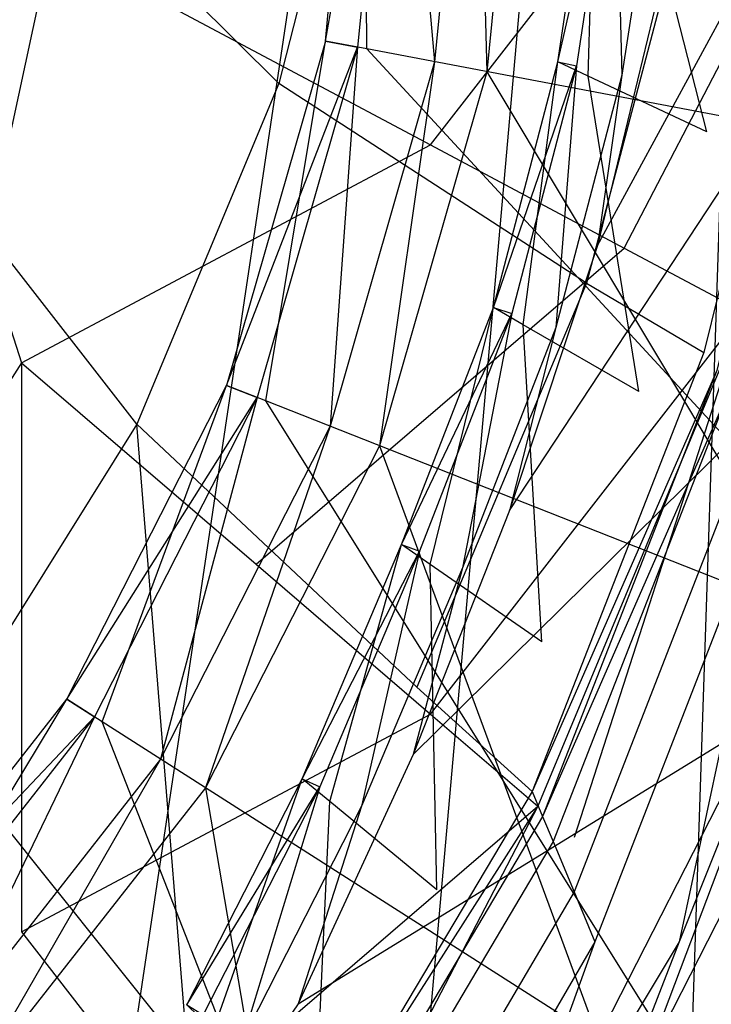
# Model space of a CAD drawing. Extents: x 0 to 0.36, y -0.493 to 0.
# Tile 13 of 53: x 0.273 to 0.322, y -0.397 to -0.328. Entities that reach past the tile are written whole.
import ezdxf

# ---------------------------------------------------------------- set-up
doc = ezdxf.new("R2010")
doc.units = 0
for name, color, linetype in [('L0_DECKEL_N_5688HR__0___REPLACE', 7, 'CONTINUOUS'), ('L1_SITZ_N_5688HR__0___REPLACEMT', 7, 'CONTINUOUS'), ('L2_WC_1_N_5688HR____REPLACEMTFO', 7, 'CONTINUOUS'), ('L3_WC_0_N_5688HR____REPLACEMTFO', 7, 'CONTINUOUS')]:
    doc.layers.add(name, color=color, linetype=linetype)

msp = doc.modelspace()

# ---------------------------------------------------------------- linework, layer by layer
at = {"layer": 'L0_DECKEL_N_5688HR__0___REPLACE', "color": 8}
for points, invisible_edges in [([(0.18, -0.0621, 0.367718), (0.212643, -0.478282, 0.367718), (0.331677, -0.0621, 0.367718), (0.18, -0.0621, 0.367718)], 10), ([(0.331677, -0.0621, 0.367718), (0.212643, -0.478282, 0.367718), (0.244049, -0.468031, 0.367718), (0.331677, -0.0621, 0.367718)], 13), ([(0.331677, -0.0621, 0.367718), (0.244049, -0.468031, 0.367718), (0.273487, -0.451432, 0.367718), (0.331677, -0.0621, 0.367718)], 10), ([(0.331677, -0.0621, 0.367718), (0.273487, -0.451432, 0.367718), (0.299237, -0.42942, 0.367718), (0.331677, -0.0621, 0.367718)], 13), ([(0.331677, -0.0621, 0.367718), (0.299237, -0.42942, 0.367718), (0.320296, -0.402535, 0.367718), (0.331677, -0.0621, 0.367718)], 10), ([(0.331677, -0.0621, 0.367718), (0.320296, -0.402535, 0.367718), (0.336, -0.371722, 0.367718), (0.331677, -0.0621, 0.367718)], 13), ([(0.322448, -0.403908, 0.367718), (0.336, -0.371722, 0.367718), (0.320296, -0.402535, 0.367718), (0.322448, -0.403908, 0.367718)], 13)]:
    msp.add_3dface(points, dxfattribs=dict(at, invisible_edges=invisible_edges))
at = {"layer": 'L1_SITZ_N_5688HR__0___REPLACEMT', "color": 8}
for points, invisible_edges in [([(0.297422, -0.301128, 0.334517), (0.297632, -0.329632, 0.334547), (0.294735, -0.329082, 0.334517), (0.297422, -0.301128, 0.334517)], 13), ([(0.294735, -0.329082, 0.340809), (0.299696, -0.301238, 0.346289), (0.297422, -0.301128, 0.340809), (0.294735, -0.329082, 0.340809)], 14), ([(0.297422, -0.301128, 0.340809), (0.294735, -0.329082, 0.334517), (0.294735, -0.329082, 0.340809), (0.297422, -0.301128, 0.340809)], 13), ([(0.294735, -0.329082, 0.334517), (0.297422, -0.301128, 0.340809), (0.297422, -0.301128, 0.334517), (0.294735, -0.329082, 0.334517)], 14), ([(0.299696, -0.301238, 0.346289), (0.294735, -0.329082, 0.340809), (0.296988, -0.32951, 0.346289), (0.299696, -0.301238, 0.346289)], 13), ([(0.302381, -0.330534, 0.348559), (0.299696, -0.301238, 0.346289), (0.296988, -0.32951, 0.346289), (0.302381, -0.330534, 0.348559)], 13), ([(0.297632, -0.329632, 0.334547), (0.297422, -0.301128, 0.334517), (0.300359, -0.301269, 0.334547), (0.297632, -0.329632, 0.334547)], 14), ([(0.300359, -0.301269, 0.334547), (0.34709, -0.339023, 0.33505), (0.297632, -0.329632, 0.334547), (0.300359, -0.301269, 0.334547)], 13), ([(0.299696, -0.301238, 0.346289), (0.302381, -0.330534, 0.348559), (0.305172, -0.3015, 0.348559), (0.299696, -0.301238, 0.346289)], 14), ([(0.34709, -0.339023, 0.33505), (0.300359, -0.301269, 0.334547), (0.350502, -0.303523, 0.33505), (0.34709, -0.339023, 0.33505)], 14), ([(0.306045, -0.33123, 0.349044), (0.305172, -0.3015, 0.348559), (0.302381, -0.330534, 0.348559), (0.306045, -0.33123, 0.349044)], 13), ([(0.305172, -0.3015, 0.348559), (0.306045, -0.33123, 0.349044), (0.308886, -0.301666, 0.349044), (0.305172, -0.3015, 0.348559)], 14), ([(0.338106, -0.337317, 0.353288), (0.308886, -0.301666, 0.349044), (0.306045, -0.33123, 0.349044), (0.338106, -0.337317, 0.353288)], 13), ([(0.308886, -0.301666, 0.349044), (0.338106, -0.337317, 0.353288), (0.341393, -0.303116, 0.353288), (0.308886, -0.301666, 0.349044)], 14), ([(0.294735, -0.329082, 0.334517), (0.290557, -0.354288, 0.334548), (0.287812, -0.353207, 0.334519), (0.294735, -0.329082, 0.334517)], 13), ([(0.287812, -0.353207, 0.34081), (0.294735, -0.329082, 0.334517), (0.287812, -0.353207, 0.334519), (0.287812, -0.353207, 0.34081)], 13), ([(0.294735, -0.329082, 0.334517), (0.287812, -0.353207, 0.34081), (0.294735, -0.329082, 0.340809), (0.294735, -0.329082, 0.334517)], 14), ([(0.287812, -0.353207, 0.34081), (0.296988, -0.32951, 0.346289), (0.294735, -0.329082, 0.340809), (0.287812, -0.353207, 0.34081)], 14), ([(0.296988, -0.32951, 0.346289), (0.287812, -0.353207, 0.34081), (0.289948, -0.354048, 0.346291), (0.296988, -0.32951, 0.346289)], 13), ([(0.295056, -0.356061, 0.348561), (0.296988, -0.32951, 0.346289), (0.289948, -0.354048, 0.346291), (0.295056, -0.356061, 0.348561)], 13), ([(0.290557, -0.354288, 0.334548), (0.294735, -0.329082, 0.334517), (0.297632, -0.329632, 0.334547), (0.290557, -0.354288, 0.334548)], 14), ([(0.296988, -0.32951, 0.346289), (0.295056, -0.356061, 0.348561), (0.302381, -0.330534, 0.348559), (0.296988, -0.32951, 0.346289)], 14), ([(0.297632, -0.329632, 0.334547), (0.337411, -0.372752, 0.335052), (0.290557, -0.354288, 0.334548), (0.297632, -0.329632, 0.334547)], 13), ([(0.337411, -0.372752, 0.335052), (0.297632, -0.329632, 0.334547), (0.34709, -0.339023, 0.33505), (0.337411, -0.372752, 0.335052)], 14), ([(0.298527, -0.357429, 0.349046), (0.302381, -0.330534, 0.348559), (0.295056, -0.356061, 0.348561), (0.298527, -0.357429, 0.349046)], 13), ([(0.302381, -0.330534, 0.348559), (0.298527, -0.357429, 0.349046), (0.306045, -0.33123, 0.349044), (0.302381, -0.330534, 0.348559)], 14), ([(0.3289, -0.369398, 0.35329), (0.306045, -0.33123, 0.349044), (0.298527, -0.357429, 0.349046), (0.3289, -0.369398, 0.35329)], 13), ([(0.306045, -0.33123, 0.349044), (0.3289, -0.369398, 0.35329), (0.338106, -0.337317, 0.353288), (0.306045, -0.33123, 0.349044)], 14), ([(0.287812, -0.353207, 0.334519), (0.279102, -0.376766, 0.334551), (0.276614, -0.375179, 0.334521), (0.287812, -0.353207, 0.334519)], 13), ([(0.276614, -0.375179, 0.340813), (0.289948, -0.354048, 0.346291), (0.287812, -0.353207, 0.34081), (0.276614, -0.375179, 0.340813)], 14), ([(0.287812, -0.353207, 0.34081), (0.276614, -0.375179, 0.334521), (0.276614, -0.375179, 0.340813), (0.287812, -0.353207, 0.34081)], 13), ([(0.276614, -0.375179, 0.334521), (0.287812, -0.353207, 0.34081), (0.287812, -0.353207, 0.334519), (0.276614, -0.375179, 0.334521)], 14), ([(0.279102, -0.376766, 0.334551), (0.287812, -0.353207, 0.334519), (0.290557, -0.354288, 0.334548), (0.279102, -0.376766, 0.334551)], 14), ([(0.289948, -0.354048, 0.346291), (0.276614, -0.375179, 0.340813), (0.27855, -0.376413, 0.346293), (0.289948, -0.354048, 0.346291)], 13), ([(0.283179, -0.379367, 0.348563), (0.289948, -0.354048, 0.346291), (0.27855, -0.376413, 0.346293), (0.283179, -0.379367, 0.348563)], 13), ([(0.290557, -0.354288, 0.334548), (0.32156, -0.403854, 0.335055), (0.279102, -0.376766, 0.334551), (0.290557, -0.354288, 0.334548)], 13), ([(0.289948, -0.354048, 0.346291), (0.283179, -0.379367, 0.348563), (0.295056, -0.356061, 0.348561), (0.289948, -0.354048, 0.346291)], 14), ([(0.32156, -0.403854, 0.335055), (0.290557, -0.354288, 0.334548), (0.337411, -0.372752, 0.335052), (0.32156, -0.403854, 0.335055)], 14), ([(0.286324, -0.381373, 0.349048), (0.295056, -0.356061, 0.348561), (0.283179, -0.379367, 0.348563), (0.286324, -0.381373, 0.349048)], 13), ([(0.295056, -0.356061, 0.348561), (0.286324, -0.381373, 0.349048), (0.298527, -0.357429, 0.349046), (0.295056, -0.356061, 0.348561)], 14), ([(0.313847, -0.398934, 0.353293), (0.298527, -0.357429, 0.349046), (0.286324, -0.381373, 0.349048), (0.313847, -0.398934, 0.353293)], 13), ([(0.298527, -0.357429, 0.349046), (0.313847, -0.398934, 0.353293), (0.3289, -0.369398, 0.35329), (0.298527, -0.357429, 0.349046)], 14), ([(0.316992, -0.40094, 0.353778), (0.3289, -0.369398, 0.35329), (0.313847, -0.398934, 0.353293), (0.316992, -0.40094, 0.353778)], 13), ([(0.3289, -0.369398, 0.35329), (0.316992, -0.40094, 0.353778), (0.33237, -0.370766, 0.353775), (0.3289, -0.369398, 0.35329)], 14), ([(0.321967, -0.404114, 0.351338), (0.33237, -0.370766, 0.353775), (0.316992, -0.40094, 0.353778), (0.321967, -0.404114, 0.351338)], 13), ([(0.337411, -0.372752, 0.335052), (0.324047, -0.405441, 0.335085), (0.32156, -0.403854, 0.335055), (0.337411, -0.372752, 0.335052)], 13), ([(0.276614, -0.375179, 0.334521), (0.263929, -0.396136, 0.334558), (0.261798, -0.394094, 0.334528), (0.276614, -0.375179, 0.334521)], 13), ([(0.261798, -0.394094, 0.34082), (0.27855, -0.376413, 0.346293), (0.276614, -0.375179, 0.340813), (0.261798, -0.394094, 0.34082)], 14), ([(0.276614, -0.375179, 0.340813), (0.261798, -0.394094, 0.334528), (0.261798, -0.394094, 0.34082), (0.276614, -0.375179, 0.340813)], 13), ([(0.261798, -0.394094, 0.334528), (0.276614, -0.375179, 0.340813), (0.276614, -0.375179, 0.334521), (0.261798, -0.394094, 0.334528)], 14), ([(0.263929, -0.396136, 0.334558), (0.276614, -0.375179, 0.334521), (0.279102, -0.376766, 0.334551), (0.263929, -0.396136, 0.334558)], 14), ([(0.27855, -0.376413, 0.346293), (0.261798, -0.394094, 0.34082), (0.263457, -0.395683, 0.3463), (0.27855, -0.376413, 0.346293)], 13), ([(0.267422, -0.399482, 0.34857), (0.27855, -0.376413, 0.346293), (0.263457, -0.395683, 0.3463), (0.267422, -0.399482, 0.34857)], 13), ([(0.27855, -0.376413, 0.346293), (0.267422, -0.399482, 0.34857), (0.283179, -0.379367, 0.348563), (0.27855, -0.376413, 0.346293)], 14), ([(0.279102, -0.376766, 0.334551), (0.300306, -0.430988, 0.335063), (0.263929, -0.396136, 0.334558), (0.279102, -0.376766, 0.334551)], 13), ([(0.300306, -0.430988, 0.335063), (0.279102, -0.376766, 0.334551), (0.32156, -0.403854, 0.335055), (0.300306, -0.430988, 0.335063)], 14), ([(0.270117, -0.402064, 0.349055), (0.283179, -0.379367, 0.348563), (0.267422, -0.399482, 0.34857), (0.270117, -0.402064, 0.349055)], 13), ([(0.283179, -0.379367, 0.348563), (0.270117, -0.402064, 0.349055), (0.286324, -0.381373, 0.349048), (0.283179, -0.379367, 0.348563)], 14), ([(0.293698, -0.424657, 0.3533), (0.286324, -0.381373, 0.349048), (0.270117, -0.402064, 0.349055), (0.293698, -0.424657, 0.3533)], 13), ([(0.286324, -0.381373, 0.349048), (0.293698, -0.424657, 0.3533), (0.313847, -0.398934, 0.353293), (0.286324, -0.381373, 0.349048)], 14), ([(0.263929, -0.396136, 0.334558), (0.27432, -0.453202, 0.33508), (0.245452, -0.411931, 0.334575), (0.263929, -0.396136, 0.334558)], 13), ([(0.27432, -0.453202, 0.33508), (0.263929, -0.396136, 0.334558), (0.300306, -0.430988, 0.335063), (0.27432, -0.453202, 0.33508)], 14)]:
    msp.add_3dface(points, dxfattribs=dict(at, invisible_edges=invisible_edges))
at = {"layer": 'L2_WC_1_N_5688HR____REPLACEMTFO', "color": 8}
for points, invisible_edges in [([(0.309609, -0.304495, 0.268507), (0.283828, -0.326639, 0.244423), (0.302089, -0.336362, 0.268507), (0.309609, -0.304495, 0.268507)], 13), ([(0.302089, -0.336362, 0.268507), (0.324014, -0.308178, 0.295985), (0.309609, -0.304495, 0.268507), (0.302089, -0.336362, 0.268507)], 14), ([(0.324014, -0.308178, 0.295985), (0.302089, -0.336362, 0.268507), (0.315658, -0.343587, 0.295985), (0.324014, -0.308178, 0.295985)], 13), ([(0.315658, -0.343587, 0.295985), (0.332885, -0.310447, 0.3258), (0.324014, -0.308178, 0.295985), (0.315658, -0.343587, 0.295985)], 14), ([(0.332885, -0.310447, 0.3258), (0.315658, -0.343587, 0.295985), (0.324014, -0.348036, 0.3258), (0.332885, -0.310447, 0.3258)], 13), ([(0.273443, -0.351615, 0.244423), (0.261577, -0.314791, 0.224658), (0.253418, -0.334415, 0.224658), (0.273443, -0.351615, 0.244423)], 13), ([(0.261577, -0.314791, 0.224658), (0.273443, -0.351615, 0.244423), (0.283828, -0.326639, 0.244423), (0.261577, -0.314791, 0.224658)], 14), ([(0.273443, -0.351615, 0.244423), (0.302089, -0.336362, 0.268507), (0.283828, -0.326639, 0.244423), (0.273443, -0.351615, 0.244423)], 14), ([(0.253418, -0.334415, 0.224658), (0.259467, -0.373506, 0.244423), (0.273443, -0.351615, 0.244423), (0.253418, -0.334415, 0.224658)], 14), ([(0.302089, -0.336362, 0.268507), (0.273443, -0.351615, 0.244423), (0.289877, -0.36573, 0.268507), (0.302089, -0.336362, 0.268507)], 13), ([(0.289877, -0.36573, 0.268507), (0.315658, -0.343587, 0.295985), (0.302089, -0.336362, 0.268507), (0.289877, -0.36573, 0.268507)], 14), ([(0.315658, -0.343587, 0.295985), (0.289877, -0.36573, 0.268507), (0.302089, -0.376219, 0.295985), (0.315658, -0.343587, 0.295985)], 13), ([(0.302089, -0.376219, 0.295985), (0.324014, -0.348036, 0.3258), (0.315658, -0.343587, 0.295985), (0.302089, -0.376219, 0.295985)], 14), ([(0.324014, -0.348036, 0.3258), (0.302089, -0.376219, 0.295985), (0.309609, -0.382678, 0.3258), (0.324014, -0.348036, 0.3258)], 13), ([(0.312148, -0.384859, 0.327018), (0.324014, -0.348036, 0.3258), (0.309609, -0.382678, 0.3258), (0.312148, -0.384859, 0.327018)], 13), ([(0.324014, -0.348036, 0.3258), (0.312148, -0.384859, 0.327018), (0.326836, -0.349538, 0.327018), (0.324014, -0.348036, 0.3258)], 14), ([(0.273443, -0.391472, 0.268507), (0.273443, -0.351615, 0.244423), (0.259467, -0.373506, 0.244423), (0.273443, -0.391472, 0.268507)], 13), ([(0.273443, -0.351615, 0.244423), (0.273443, -0.391472, 0.268507), (0.289877, -0.36573, 0.268507), (0.273443, -0.351615, 0.244423)], 14), ([(0.273443, -0.391472, 0.268507), (0.302089, -0.376219, 0.295985), (0.289877, -0.36573, 0.268507), (0.273443, -0.391472, 0.268507)], 14), ([(0.259467, -0.373506, 0.244423), (0.253418, -0.412598, 0.268507), (0.273443, -0.391472, 0.268507), (0.259467, -0.373506, 0.244423)], 14), ([(0.302089, -0.376219, 0.295985), (0.273443, -0.391472, 0.268507), (0.283828, -0.404822, 0.295985), (0.302089, -0.376219, 0.295985)], 13), ([(0.283828, -0.404822, 0.295985), (0.309609, -0.382678, 0.3258), (0.302089, -0.376219, 0.295985), (0.283828, -0.404822, 0.295985)], 14), ([(0.309609, -0.382678, 0.3258), (0.283828, -0.404822, 0.295985), (0.290224, -0.413043, 0.3258), (0.309609, -0.382678, 0.3258)], 13), ([(0.292383, -0.415819, 0.327018), (0.309609, -0.382678, 0.3258), (0.290224, -0.413043, 0.3258), (0.292383, -0.415819, 0.327018)], 13), ([(0.309609, -0.382678, 0.3258), (0.292383, -0.415819, 0.327018), (0.312148, -0.384859, 0.327018), (0.309609, -0.382678, 0.3258)], 14), ([(0.253418, -0.412598, 0.268507), (0.283828, -0.404822, 0.295985), (0.273443, -0.391472, 0.268507), (0.253418, -0.412598, 0.268507)], 14)]:
    msp.add_3dface(points, dxfattribs=dict(at, invisible_edges=invisible_edges))
at = {"layer": 'L3_WC_0_N_5688HR____REPLACEMTFO', "color": 8}
for points, invisible_edges in [([(0.313801, -0.343394, 0.332426), (0.3543, -0.268766, 0.332426), (0.3543, -0.219553, 0.332426), (0.313801, -0.343394, 0.332426)], 14), ([(0.3543, -0.219553, 0.332426), (0.318177, -0.325243, 0.332426), (0.313801, -0.343394, 0.332426), (0.3543, -0.219553, 0.332426)], 13), ([(0.307617, -0.361957, 0.332426), (0.353239, -0.292722, 0.332426), (0.3543, -0.268766, 0.332426), (0.307617, -0.361957, 0.332426)], 14), ([(0.3543, -0.268766, 0.332426), (0.313801, -0.343394, 0.332426), (0.307617, -0.361957, 0.332426), (0.3543, -0.268766, 0.332426)], 13), ([(0.291478, -0.332065, 0.214591), (0.270907, -0.311612, 0.198841), (0.276125, -0.289945, 0.198841), (0.291478, -0.332065, 0.214591)], 14), ([(0.297609, -0.307896, 0.214591), (0.291478, -0.332065, 0.214591), (0.276125, -0.289945, 0.198841), (0.297609, -0.307896, 0.214591)], 14), ([(0.353239, -0.292722, 0.332426), (0.307617, -0.361957, 0.332426), (0.300872, -0.379039, 0.332426), (0.353239, -0.292722, 0.332426)], 13), ([(0.300872, -0.379039, 0.332426), (0.349982, -0.330616, 0.332426), (0.353239, -0.292722, 0.332426), (0.300872, -0.379039, 0.332426)], 14), ([(0.313022, -0.346038, 0.23761), (0.291478, -0.332065, 0.214591), (0.297609, -0.307896, 0.214591), (0.313022, -0.346038, 0.23761)], 14), ([(0.320913, -0.316122, 0.23761), (0.313022, -0.346038, 0.23761), (0.297609, -0.307896, 0.214591), (0.320913, -0.316122, 0.23761)], 14), ([(0.28152, -0.355921, 0.214591), (0.262846, -0.331986, 0.198841), (0.270907, -0.311612, 0.198841), (0.28152, -0.355921, 0.214591)], 14), ([(0.291478, -0.332065, 0.214591), (0.28152, -0.355921, 0.214591), (0.270907, -0.311612, 0.198841), (0.291478, -0.332065, 0.214591)], 14), ([(0.313714, -0.312926, 0.319657), (0.31314, -0.331547, 0.320659), (0.311004, -0.330547, 0.319657), (0.313714, -0.312926, 0.319657)], 13), ([(0.313714, -0.312926, 0.326029), (0.311004, -0.330547, 0.320339), (0.311004, -0.330547, 0.326029), (0.313714, -0.312926, 0.326029)], 13), ([(0.311004, -0.330547, 0.320339), (0.313714, -0.312926, 0.326029), (0.313714, -0.312926, 0.320339), (0.311004, -0.330547, 0.320339)], 14), ([(0.313714, -0.312926, 0.328042), (0.311004, -0.330547, 0.326029), (0.311004, -0.330547, 0.328042), (0.313714, -0.312926, 0.328042)], 13), ([(0.311004, -0.330547, 0.326029), (0.313714, -0.312926, 0.328042), (0.313714, -0.312926, 0.326029), (0.311004, -0.330547, 0.326029)], 14), ([(0.311004, -0.330547, 0.328042), (0.315045, -0.31308, 0.331142), (0.313714, -0.312926, 0.328042), (0.311004, -0.330547, 0.328042)], 14), ([(0.313714, -0.312926, 0.320339), (0.311004, -0.330547, 0.319657), (0.311004, -0.330547, 0.320339), (0.313714, -0.312926, 0.320339)], 13), ([(0.311004, -0.330547, 0.319657), (0.313714, -0.312926, 0.320339), (0.313714, -0.312926, 0.319657), (0.311004, -0.330547, 0.319657)], 14), ([(0.31314, -0.331547, 0.320659), (0.313714, -0.312926, 0.319657), (0.315882, -0.31372, 0.320659), (0.31314, -0.331547, 0.320659)], 14), ([(0.315045, -0.31308, 0.331142), (0.311004, -0.330547, 0.328042), (0.312317, -0.330817, 0.331142), (0.315045, -0.31308, 0.331142)], 13), ([(0.315487, -0.33147, 0.332426), (0.315045, -0.31308, 0.331142), (0.312317, -0.330817, 0.331142), (0.315487, -0.33147, 0.332426)], 13), ([(0.315882, -0.31372, 0.320659), (0.321447, -0.335438, 0.324558), (0.31314, -0.331547, 0.320659), (0.315882, -0.31372, 0.320659)], 13), ([(0.315045, -0.31308, 0.331142), (0.315487, -0.33147, 0.332426), (0.318258, -0.313451, 0.332426), (0.315045, -0.31308, 0.331142)], 14), ([(0.318177, -0.325243, 0.332426), (0.318258, -0.313451, 0.332426), (0.315487, -0.33147, 0.332426), (0.318177, -0.325243, 0.332426)], 13), ([(0.321447, -0.335438, 0.324558), (0.315882, -0.31372, 0.320659), (0.324313, -0.316807, 0.324558), (0.321447, -0.335438, 0.324558)], 14), ([(0.320913, -0.316122, 0.23761), (0.329245, -0.318303, 0.256415), (0.313022, -0.346038, 0.23761), (0.320913, -0.316122, 0.23761)], 14), ([(0.329245, -0.318303, 0.256415), (0.321246, -0.350889, 0.256415), (0.313022, -0.346038, 0.23761), (0.329245, -0.318303, 0.256415)], 14), ([(0.329245, -0.318303, 0.256415), (0.330191, -0.319039, 0.260384), (0.321246, -0.350889, 0.256415), (0.329245, -0.318303, 0.256415)], 14), ([(0.330191, -0.319039, 0.260384), (0.322146, -0.35216, 0.260384), (0.321246, -0.350889, 0.256415), (0.330191, -0.319039, 0.260384)], 14), ([(0.315487, -0.33147, 0.332426), (0.313801, -0.343394, 0.332426), (0.318177, -0.325243, 0.332426), (0.315487, -0.33147, 0.332426)], 14), ([(0.292819, -0.396504, 0.332426), (0.341179, -0.366775, 0.332426), (0.349982, -0.330616, 0.332426), (0.292819, -0.396504, 0.332426)], 14), ([(0.349982, -0.330616, 0.332426), (0.300872, -0.379039, 0.332426), (0.292819, -0.396504, 0.332426), (0.349982, -0.330616, 0.332426)], 13), ([(0.311004, -0.330547, 0.319657), (0.308589, -0.348953, 0.320659), (0.306506, -0.347751, 0.319657), (0.311004, -0.330547, 0.319657)], 13), ([(0.311004, -0.330547, 0.326029), (0.306506, -0.347751, 0.320339), (0.306506, -0.347751, 0.326029), (0.311004, -0.330547, 0.326029)], 13), ([(0.306506, -0.347751, 0.320339), (0.311004, -0.330547, 0.326029), (0.311004, -0.330547, 0.320339), (0.306506, -0.347751, 0.320339)], 14), ([(0.311004, -0.330547, 0.328042), (0.306506, -0.347751, 0.326029), (0.306506, -0.347751, 0.328042), (0.311004, -0.330547, 0.328042)], 13), ([(0.306506, -0.347751, 0.326029), (0.311004, -0.330547, 0.328042), (0.311004, -0.330547, 0.326029), (0.306506, -0.347751, 0.326029)], 14), ([(0.306506, -0.347751, 0.328042), (0.312317, -0.330817, 0.331142), (0.311004, -0.330547, 0.328042), (0.306506, -0.347751, 0.328042)], 14), ([(0.311004, -0.330547, 0.320339), (0.306506, -0.347751, 0.319657), (0.306506, -0.347751, 0.320339), (0.311004, -0.330547, 0.320339)], 13), ([(0.306506, -0.347751, 0.319657), (0.311004, -0.330547, 0.320339), (0.311004, -0.330547, 0.319657), (0.306506, -0.347751, 0.319657)], 14), ([(0.312317, -0.330817, 0.331142), (0.306506, -0.347751, 0.328042), (0.307782, -0.348162, 0.331142), (0.312317, -0.330817, 0.331142)], 13), ([(0.310863, -0.349154, 0.332426), (0.312317, -0.330817, 0.331142), (0.307782, -0.348162, 0.331142), (0.310863, -0.349154, 0.332426)], 13), ([(0.308589, -0.348953, 0.320659), (0.311004, -0.330547, 0.319657), (0.31314, -0.331547, 0.320659), (0.308589, -0.348953, 0.320659)], 14), ([(0.312317, -0.330817, 0.331142), (0.310863, -0.349154, 0.332426), (0.315487, -0.33147, 0.332426), (0.312317, -0.330817, 0.331142)], 14), ([(0.31314, -0.331547, 0.320659), (0.316691, -0.353629, 0.324558), (0.308589, -0.348953, 0.320659), (0.31314, -0.331547, 0.320659)], 13), ([(0.313801, -0.343394, 0.332426), (0.315487, -0.33147, 0.332426), (0.310863, -0.349154, 0.332426), (0.313801, -0.343394, 0.332426)], 13), ([(0.316691, -0.353629, 0.324558), (0.31314, -0.331547, 0.320659), (0.321447, -0.335438, 0.324558), (0.316691, -0.353629, 0.324558)], 14), ([(0.28152, -0.355921, 0.214591), (0.267597, -0.378191, 0.214591), (0.262846, -0.331986, 0.198841), (0.28152, -0.355921, 0.214591)], 14), ([(0.301143, -0.374325, 0.23761), (0.28152, -0.355921, 0.214591), (0.291478, -0.332065, 0.214591), (0.301143, -0.374325, 0.23761)], 14), ([(0.313022, -0.346038, 0.23761), (0.301143, -0.374325, 0.23761), (0.291478, -0.332065, 0.214591), (0.313022, -0.346038, 0.23761)], 14), ([(0.310863, -0.349154, 0.332426), (0.307617, -0.361957, 0.332426), (0.313801, -0.343394, 0.332426), (0.310863, -0.349154, 0.332426)], 14), ([(0.313022, -0.346038, 0.23761), (0.321246, -0.350889, 0.256415), (0.301143, -0.374325, 0.23761), (0.313022, -0.346038, 0.23761)], 14), ([(0.306506, -0.347751, 0.319657), (0.302074, -0.365732, 0.320659), (0.300066, -0.364335, 0.319657), (0.306506, -0.347751, 0.319657)], 13), ([(0.306506, -0.347751, 0.326029), (0.300066, -0.364335, 0.320339), (0.300066, -0.364335, 0.326029), (0.306506, -0.347751, 0.326029)], 13), ([(0.300066, -0.364335, 0.320339), (0.306506, -0.347751, 0.326029), (0.306506, -0.347751, 0.320339), (0.300066, -0.364335, 0.320339)], 14), ([(0.306506, -0.347751, 0.328042), (0.300066, -0.364335, 0.326029), (0.300066, -0.364335, 0.328042), (0.306506, -0.347751, 0.328042)], 13), ([(0.300066, -0.364335, 0.326029), (0.306506, -0.347751, 0.328042), (0.306506, -0.347751, 0.326029), (0.300066, -0.364335, 0.326029)], 14), ([(0.300066, -0.364335, 0.328042), (0.307782, -0.348162, 0.331142), (0.306506, -0.347751, 0.328042), (0.300066, -0.364335, 0.328042)], 14), ([(0.306506, -0.347751, 0.320339), (0.300066, -0.364335, 0.319657), (0.300066, -0.364335, 0.320339), (0.306506, -0.347751, 0.320339)], 13), ([(0.300066, -0.364335, 0.319657), (0.306506, -0.347751, 0.320339), (0.306506, -0.347751, 0.319657), (0.300066, -0.364335, 0.319657)], 14), ([(0.307782, -0.348162, 0.331142), (0.300066, -0.364335, 0.328042), (0.301314, -0.364817, 0.331142), (0.307782, -0.348162, 0.331142)], 13), ([(0.304329, -0.365982, 0.332426), (0.307782, -0.348162, 0.331142), (0.301314, -0.364817, 0.331142), (0.304329, -0.365982, 0.332426)], 13), ([(0.302074, -0.365732, 0.320659), (0.306506, -0.347751, 0.319657), (0.308589, -0.348953, 0.320659), (0.302074, -0.365732, 0.320659)], 14), ([(0.307782, -0.348162, 0.331142), (0.304329, -0.365982, 0.332426), (0.310863, -0.349154, 0.332426), (0.307782, -0.348162, 0.331142)], 14), ([(0.308589, -0.348953, 0.320659), (0.309882, -0.371164, 0.324558), (0.302074, -0.365732, 0.320659), (0.308589, -0.348953, 0.320659)], 13), ([(0.307617, -0.361957, 0.332426), (0.310863, -0.349154, 0.332426), (0.304329, -0.365982, 0.332426), (0.307617, -0.361957, 0.332426)], 13), ([(0.309882, -0.371164, 0.324558), (0.308589, -0.348953, 0.320659), (0.316691, -0.353629, 0.324558), (0.309882, -0.371164, 0.324558)], 14), ([(0.321246, -0.350889, 0.256415), (0.309206, -0.381637, 0.256415), (0.301143, -0.374325, 0.23761), (0.321246, -0.350889, 0.256415)], 14), ([(0.322146, -0.35216, 0.260384), (0.309206, -0.381637, 0.256415), (0.321246, -0.350889, 0.256415), (0.322146, -0.35216, 0.260384)], 14), ([(0.309206, -0.381637, 0.256415), (0.322146, -0.35216, 0.260384), (0.309939, -0.383386, 0.260384), (0.309206, -0.381637, 0.256415)], 13), ([(0.323053, -0.35344, 0.264382), (0.309939, -0.383386, 0.260384), (0.322146, -0.35216, 0.260384), (0.323053, -0.35344, 0.264382)], 14), ([(0.309939, -0.383386, 0.260384), (0.323053, -0.35344, 0.264382), (0.310676, -0.385147, 0.264382), (0.309939, -0.383386, 0.260384)], 13), ([(0.323053, -0.35344, 0.264382), (0.324859, -0.355991, 0.272348), (0.310676, -0.385147, 0.264382), (0.323053, -0.35344, 0.264382)], 14), ([(0.28152, -0.355921, 0.214591), (0.285095, -0.400051, 0.23761), (0.267597, -0.378191, 0.214591), (0.28152, -0.355921, 0.214591)], 13), ([(0.285095, -0.400051, 0.23761), (0.28152, -0.355921, 0.214591), (0.301143, -0.374325, 0.23761), (0.285095, -0.400051, 0.23761)], 14), ([(0.324859, -0.355991, 0.272348), (0.312145, -0.388658, 0.272348), (0.310676, -0.385147, 0.264382), (0.324859, -0.355991, 0.272348)], 14), ([(0.324859, -0.355991, 0.272348), (0.326666, -0.358541, 0.280315), (0.312145, -0.388658, 0.272348), (0.324859, -0.355991, 0.272348)], 14), ([(0.326666, -0.358541, 0.280315), (0.313615, -0.392168, 0.280315), (0.312145, -0.388658, 0.272348), (0.326666, -0.358541, 0.280315)], 14), ([(0.326666, -0.358541, 0.280315), (0.319516, -0.392168, 0.281678), (0.313615, -0.392168, 0.280315), (0.326666, -0.358541, 0.280315)], 14), ([(0.332871, -0.358541, 0.281678), (0.325514, -0.392168, 0.283064), (0.319516, -0.392168, 0.281678), (0.332871, -0.358541, 0.281678)], 14), ([(0.332871, -0.358541, 0.281678), (0.319516, -0.392168, 0.281678), (0.326666, -0.358541, 0.280315), (0.332871, -0.358541, 0.281678)], 14), ([(0.304329, -0.365982, 0.332426), (0.300872, -0.379039, 0.332426), (0.307617, -0.361957, 0.332426), (0.304329, -0.365982, 0.332426)], 14), ([(0.300066, -0.364335, 0.319657), (0.29504, -0.38234, 0.320659), (0.293114, -0.38075, 0.319657), (0.300066, -0.364335, 0.319657)], 13), ([(0.300066, -0.364335, 0.326029), (0.293114, -0.38075, 0.320339), (0.293114, -0.38075, 0.326029), (0.300066, -0.364335, 0.326029)], 13), ([(0.293114, -0.38075, 0.320339), (0.300066, -0.364335, 0.326029), (0.300066, -0.364335, 0.320339), (0.293114, -0.38075, 0.320339)], 14), ([(0.300066, -0.364335, 0.328042), (0.293114, -0.38075, 0.326029), (0.293114, -0.38075, 0.328042), (0.300066, -0.364335, 0.328042)], 13), ([(0.293114, -0.38075, 0.326029), (0.300066, -0.364335, 0.328042), (0.300066, -0.364335, 0.326029), (0.293114, -0.38075, 0.326029)], 14), ([(0.293114, -0.38075, 0.328042), (0.301314, -0.364817, 0.331142), (0.300066, -0.364335, 0.328042), (0.293114, -0.38075, 0.328042)], 14), ([(0.300066, -0.364335, 0.320339), (0.293114, -0.38075, 0.319657), (0.293114, -0.38075, 0.320339), (0.300066, -0.364335, 0.320339)], 13), ([(0.293114, -0.38075, 0.319657), (0.300066, -0.364335, 0.320339), (0.300066, -0.364335, 0.319657), (0.293114, -0.38075, 0.319657)], 14), ([(0.29504, -0.38234, 0.320659), (0.300066, -0.364335, 0.319657), (0.302074, -0.365732, 0.320659), (0.29504, -0.38234, 0.320659)], 14), ([(0.301314, -0.364817, 0.331142), (0.293114, -0.38075, 0.328042), (0.294329, -0.381314, 0.331142), (0.301314, -0.364817, 0.331142)], 13), ([(0.297262, -0.382674, 0.332426), (0.301314, -0.364817, 0.331142), (0.294329, -0.381314, 0.331142), (0.297262, -0.382674, 0.332426)], 13), ([(0.301314, -0.364817, 0.331142), (0.297262, -0.382674, 0.332426), (0.304329, -0.365982, 0.332426), (0.301314, -0.364817, 0.331142)], 14), ([(0.302074, -0.365732, 0.320659), (0.302531, -0.388522, 0.324558), (0.29504, -0.38234, 0.320659), (0.302074, -0.365732, 0.320659)], 13), ([(0.300872, -0.379039, 0.332426), (0.304329, -0.365982, 0.332426), (0.297262, -0.382674, 0.332426), (0.300872, -0.379039, 0.332426)], 13), ([(0.302531, -0.388522, 0.324558), (0.302074, -0.365732, 0.320659), (0.309882, -0.371164, 0.324558), (0.302531, -0.388522, 0.324558)], 14), ([(0.341179, -0.366775, 0.332426), (0.292819, -0.396504, 0.332426), (0.281898, -0.412653, 0.332426), (0.341179, -0.366775, 0.332426)], 13), ([(0.281898, -0.412653, 0.332426), (0.327489, -0.400666, 0.332426), (0.341179, -0.366775, 0.332426), (0.281898, -0.412653, 0.332426)], 14), ([(0.301143, -0.374325, 0.23761), (0.309206, -0.381637, 0.256415), (0.285095, -0.400051, 0.23761), (0.301143, -0.374325, 0.23761)], 14), ([(0.285095, -0.400051, 0.23761), (0.263932, -0.421675, 0.23761), (0.267597, -0.378191, 0.214591), (0.285095, -0.400051, 0.23761)], 14), ([(0.297262, -0.382674, 0.332426), (0.292819, -0.396504, 0.332426), (0.300872, -0.379039, 0.332426), (0.297262, -0.382674, 0.332426)], 14), ([(0.293114, -0.38075, 0.319657), (0.286863, -0.39836, 0.320659), (0.285031, -0.396584, 0.319657), (0.293114, -0.38075, 0.319657)], 13), ([(0.293114, -0.38075, 0.326029), (0.285031, -0.396584, 0.320339), (0.285031, -0.396584, 0.326029), (0.293114, -0.38075, 0.326029)], 13), ([(0.285031, -0.396584, 0.320339), (0.293114, -0.38075, 0.326029), (0.293114, -0.38075, 0.320339), (0.285031, -0.396584, 0.320339)], 14), ([(0.293114, -0.38075, 0.320339), (0.285031, -0.396584, 0.319657), (0.285031, -0.396584, 0.320339), (0.293114, -0.38075, 0.320339)], 13), ([(0.285031, -0.396584, 0.319657), (0.293114, -0.38075, 0.320339), (0.293114, -0.38075, 0.319657), (0.285031, -0.396584, 0.319657)], 14), ([(0.285031, -0.396584, 0.328042), (0.294329, -0.381314, 0.331142), (0.293114, -0.38075, 0.328042), (0.285031, -0.396584, 0.328042)], 14), ([(0.293114, -0.38075, 0.328042), (0.285031, -0.396584, 0.326029), (0.285031, -0.396584, 0.328042), (0.293114, -0.38075, 0.328042)], 13), ([(0.285031, -0.396584, 0.326029), (0.293114, -0.38075, 0.328042), (0.293114, -0.38075, 0.326029), (0.285031, -0.396584, 0.326029)], 14), ([(0.294329, -0.381314, 0.331142), (0.285031, -0.396584, 0.328042), (0.286175, -0.397287, 0.331142), (0.294329, -0.381314, 0.331142)], 13), ([(0.288937, -0.398983, 0.332426), (0.294329, -0.381314, 0.331142), (0.286175, -0.397287, 0.331142), (0.288937, -0.398983, 0.332426)], 13), ([(0.286863, -0.39836, 0.320659), (0.293114, -0.38075, 0.319657), (0.29504, -0.38234, 0.320659), (0.286863, -0.39836, 0.320659)], 14), ([(0.294329, -0.381314, 0.331142), (0.288937, -0.398983, 0.332426), (0.297262, -0.382674, 0.332426), (0.294329, -0.381314, 0.331142)], 14), ([(0.309206, -0.381637, 0.256415), (0.292549, -0.40964, 0.256415), (0.285095, -0.400051, 0.23761), (0.309206, -0.381637, 0.256415)], 14), ([(0.309206, -0.381637, 0.256415), (0.309939, -0.383386, 0.260384), (0.292549, -0.40964, 0.256415), (0.309206, -0.381637, 0.256415)], 14), ([(0.29504, -0.38234, 0.320659), (0.293985, -0.405264, 0.324558), (0.286863, -0.39836, 0.320659), (0.29504, -0.38234, 0.320659)], 13), ([(0.292819, -0.396504, 0.332426), (0.297262, -0.382674, 0.332426), (0.288937, -0.398983, 0.332426), (0.292819, -0.396504, 0.332426)], 13), ([(0.293985, -0.405264, 0.324558), (0.29504, -0.38234, 0.320659), (0.302531, -0.388522, 0.324558), (0.293985, -0.405264, 0.324558)], 14), ([(0.309939, -0.383386, 0.260384), (0.29363, -0.410885, 0.260384), (0.292549, -0.40964, 0.256415), (0.309939, -0.383386, 0.260384)], 14), ([(0.309939, -0.383386, 0.260384), (0.310676, -0.385147, 0.264382), (0.29363, -0.410885, 0.260384), (0.309939, -0.383386, 0.260384)], 14), ([(0.310676, -0.385147, 0.264382), (0.294719, -0.41214, 0.264382), (0.29363, -0.410885, 0.260384), (0.310676, -0.385147, 0.264382)], 14), ([(0.310676, -0.385147, 0.264382), (0.312145, -0.388658, 0.272348), (0.294719, -0.41214, 0.264382), (0.310676, -0.385147, 0.264382)], 14), ([(0.312145, -0.388658, 0.272348), (0.29689, -0.41464, 0.272348), (0.294719, -0.41214, 0.264382), (0.312145, -0.388658, 0.272348)], 14), ([(0.312145, -0.388658, 0.272348), (0.313615, -0.392168, 0.280315), (0.29689, -0.41464, 0.272348), (0.312145, -0.388658, 0.272348)], 14), ([(0.313615, -0.392168, 0.280315), (0.29906, -0.41714, 0.280315), (0.29689, -0.41464, 0.272348), (0.313615, -0.392168, 0.280315)], 14), ([(0.313615, -0.392168, 0.280315), (0.304506, -0.41714, 0.281678), (0.29906, -0.41714, 0.280315), (0.313615, -0.392168, 0.280315)], 14), ([(0.319516, -0.392168, 0.281678), (0.309783, -0.41714, 0.283), (0.304506, -0.41714, 0.281678), (0.319516, -0.392168, 0.281678)], 14), ([(0.319516, -0.392168, 0.281678), (0.304506, -0.41714, 0.281678), (0.313615, -0.392168, 0.280315), (0.319516, -0.392168, 0.281678)], 14), ([(0.325514, -0.392168, 0.283064), (0.309783, -0.41714, 0.283), (0.319516, -0.392168, 0.281678), (0.325514, -0.392168, 0.283064)], 14), ([(0.325514, -0.392168, 0.283064), (0.311658, -0.41714, 0.283469), (0.309783, -0.41714, 0.283), (0.325514, -0.392168, 0.283064)], 14), ([(0.327645, -0.392168, 0.283557), (0.315133, -0.417495, 0.285764), (0.311658, -0.41714, 0.283469), (0.327645, -0.392168, 0.283557)], 14), ([(0.327645, -0.392168, 0.283557), (0.311658, -0.41714, 0.283469), (0.325514, -0.392168, 0.283064), (0.327645, -0.392168, 0.283557)], 14), ([(0.331144, -0.392499, 0.285791), (0.315133, -0.417495, 0.285764), (0.327645, -0.392168, 0.283557), (0.331144, -0.392499, 0.285791)], 14), ([(0.332593, -0.393298, 0.289567), (0.315133, -0.417495, 0.285764), (0.331144, -0.392499, 0.285791), (0.332593, -0.393298, 0.289567)], 14), ([(0.315133, -0.417495, 0.285764), (0.332593, -0.393298, 0.289567), (0.316573, -0.418351, 0.289562), (0.315133, -0.417495, 0.285764)], 13), ([(0.332593, -0.393298, 0.289567), (0.332593, -0.393856, 0.291975), (0.316573, -0.418351, 0.289562), (0.332593, -0.393298, 0.289567)], 14), ([(0.332593, -0.393856, 0.291975), (0.332593, -0.401872, 0.326513), (0.316573, -0.418952, 0.29197), (0.332593, -0.393856, 0.291975)], 14), ([(0.332593, -0.393856, 0.291975), (0.316573, -0.418952, 0.29197), (0.316573, -0.418351, 0.289562), (0.332593, -0.393856, 0.291975)], 14), ([(0.288937, -0.398983, 0.332426), (0.281898, -0.412653, 0.332426), (0.292819, -0.396504, 0.332426), (0.288937, -0.398983, 0.332426)], 14)]:
    msp.add_3dface(points, dxfattribs=dict(at, invisible_edges=invisible_edges))

doc.saveas('drawing.dxf')
